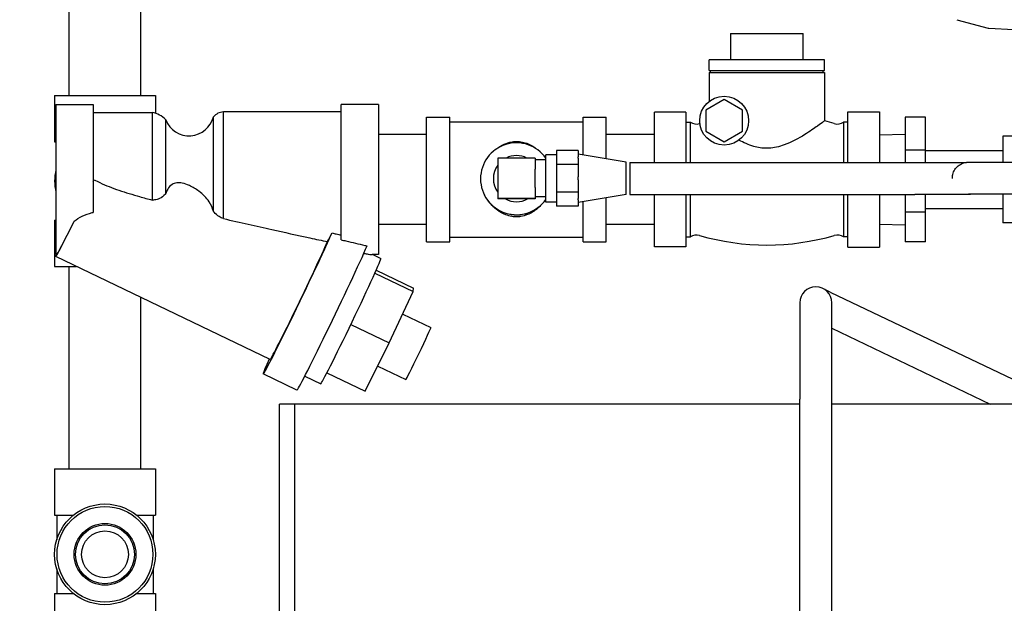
# Model space of a CAD drawing. Header units: inches. Extents: x 18 to 846, y -44 to 561.
# Tile 75 of 256: x 109 to 121, y 155 to 162. Entities that reach past the tile are written whole.
import ezdxf

# ---------------------------------------------------------------- set-up
doc = ezdxf.new("R2010")
doc.units = ezdxf.units.IN
doc.header["$LTSCALE"] = 24
doc.header["$MEASUREMENT"] = 0
doc.layers.add('Dimension (ANSI)', color=7, linetype='Continuous', lineweight=25)
doc.layers.add('Visible (ANSI)', color=7, linetype='Continuous', lineweight=30)
doc.styles.add('Note Text (ANSI)', font='tahoma.ttf')
doc.dimstyles.new('SB Fraction-16 (ANSI)', dxfattribs={"dimscale": 24, "dimtxt": 0.125, "dimasz": 0.098425, "dimexe": 0.125, "dimexo": 0.0625, "dimgap": 0.031496, "dimtad": 0, "dimtih": 1, "dimtoh": 1, "dimdec": 4, "dimrnd": 1e-08, "dimzin": 0, "dimdsep": 46, "dimlunit": 5, "dimtxsty": 'Note Text (ANSI)', "dimcen": 0.09, "dimdle": 0.393701, "dimclrd": 256, "dimclre": 256, "dimclrt": 256, "dimadec": 0, "dimazin": 3, "dimtfac": 0.96, "dimtofl": 0, "dimtmove": 0, "dimatfit": 3, "dimfxl": 1, "dimfrac": 2, "dimtolj": 1, "dimtzin": 12, "dimlwd": -1, "dimlwe": -1, "dimarcsym": 0})

# ---------------------------------------------------------------- blocks, each defined once
blk = doc.blocks.new('*D15')
at = {"layer": 'Defpoints', "color": 0, "transparency": 16777216}
for p in [(120.789, 378.582), (45.556, 94.87), (90.664, 94.87)]:
    blk.add_point(p, dxfattribs=at)
at = {"layer": 'Dimension (ANSI)', "transparency": 16777216}
for p, q in [((119.289, 378.582), (42.556, 378.582)), ((45.556, 376.219), (45.556, 240.375)), ((45.556, 97.232), (45.556, 235.076)), ((89.164, 94.87), (42.556, 94.87))]:
    blk.add_line(p, q, dxfattribs=at)
for points in [[(45.162, 376.219), (45.95, 376.219), (45.556, 378.582)], [(45.162, 97.232), (45.95, 97.232), (45.556, 94.87)]]:
    blk.add_solid(points, dxfattribs=at)
at = {"layer": 'Dimension (ANSI)', "transparency": 16777216, "insert": (36.416, 239.62), "char_height": 3, "attachment_point": 1, "style": 'Note Text (ANSI)'}
blk.add_mtext('\\A1;283 11/16', dxfattribs=at)

msp = doc.modelspace()

# ---------------------------------------------------------------- linework, layer by layer
at = {"layer": 'Visible (ANSI)'}
for p, q in [((110.06448, 161.12703), (110.06448, 163.42953)), ((110.90448, 161.12703), (110.90448, 163.42953)), ((120.43917, 162.01221), (120.80633, 161.91383)), ((120.81284, 161.9128), (121.10481, 161.8975)), ((117.79573, 161.84887), (117.85823, 161.84887)), ((117.79573, 161.84887), (117.79573, 161.54387)), ((117.85823, 161.84887), (118.58323, 161.84887)), ((118.58323, 161.84887), (118.64573, 161.84887)), ((118.64573, 161.54387), (118.64573, 161.84887)), ((118.89423, 161.54387), (117.54723, 161.54387)), ((117.54723, 161.41887), (117.54723, 161.54387)), ((118.89423, 161.41887), (118.89423, 161.54387)), ((117.54723, 161.41887), (118.89423, 161.41887)), ((117.54723, 161.39387), (118.89423, 161.39387)), ((117.54723, 161.39387), (117.54723, 161.05873)), ((117.56241, 161.39387), (117.56241, 161.41887)), ((118.87904, 161.39387), (118.87904, 161.41887)), ((118.89423, 161.39387), (118.89423, 160.82813)), ((109.89598, 161.12703), (111.07298, 161.12703)), ((109.89598, 161.12703), (109.89598, 160.58603)), ((111.07298, 161.12703), (111.07298, 160.91788)), ((109.91073, 161.01887), (109.91073, 159.26887)), ((109.91073, 161.01887), (110.34823, 161.01887)), ((110.34823, 161.01887), (110.34823, 159.75919)), ((113.24323, 159.43921), (113.24323, 161.02137)), ((113.68073, 161.02137), (113.24323, 161.02137)), ((113.68073, 161.02137), (113.68073, 159.26637)), ((117.72073, 161.07963), (117.50573, 160.9555)), ((117.93573, 160.9555), (117.72073, 161.07963)), ((110.34823, 160.92537), (111.03573, 160.92537)), ((111.03573, 160.92537), (111.03573, 159.90362)), ((111.75094, 159.77101), (111.75094, 160.87818)), ((111.86823, 159.6874), (111.86823, 160.93487)), ((113.24323, 160.93487), (111.86823, 160.93487)), ((116.90673, 160.92372), (116.90673, 160.93209)), ((117.27323, 160.93209), (116.90673, 160.93209)), ((116.90673, 160.56086), (116.90673, 160.92372)), ((117.27323, 160.93209), (117.27323, 160.92372)), ((117.27323, 160.92372), (117.27323, 160.56086)), ((117.50573, 160.9555), (117.50573, 160.70723)), ((117.93573, 160.70723), (117.93573, 160.9555)), ((119.16823, 160.92545), (119.16823, 160.93383)), ((119.16823, 160.93383), (119.53473, 160.93383)), ((119.16823, 160.56172), (119.16823, 160.92545)), ((119.53473, 160.93383), (119.53473, 160.92545)), ((119.53473, 160.92545), (119.53473, 160.56172)), ((111.19544, 159.97904), (111.19544, 160.84171)), ((114.24373, 159.41387), (114.24373, 160.87387)), ((114.24373, 160.87387), (114.51373, 160.87387)), ((114.51373, 159.41387), (114.51373, 160.87387)), ((114.51373, 160.81887), (116.07373, 160.81887)), ((116.07373, 160.42836), (116.07373, 160.87387)), ((116.07373, 160.87387), (116.34373, 160.87387)), ((116.34373, 160.38396), (116.34373, 160.87387)), ((117.27323, 160.81537), (117.32621, 160.81537)), ((117.32621, 160.3439), (117.32621, 160.81537)), ((119.11524, 160.81537), (119.11524, 160.3439)), ((119.16823, 160.81537), (119.11524, 160.81537)), ((120.07361, 160.8709), (119.83739, 160.8709)), ((119.83739, 160.8709), (119.83739, 160.48824)), ((120.07361, 160.48824), (120.07361, 160.8709)), ((114.24373, 160.66887), (113.68073, 160.66887)), ((116.90673, 160.66887), (116.34373, 160.66887)), ((117.50573, 160.70723), (117.72073, 160.5831)), ((117.72073, 160.5831), (117.93573, 160.70723)), ((119.53473, 160.66532), (119.83739, 160.67478)), ((120.97961, 160.64887), (120.97961, 160.34609)), ((121.20961, 160.64887), (120.97961, 160.64887)), ((109.89598, 160.58603), (109.91073, 160.58603)), ((116.90673, 160.50673), (116.90673, 160.56086)), ((117.27323, 160.56086), (117.27323, 160.50673)), ((119.16823, 160.5076), (119.16823, 160.56172)), ((119.53473, 160.56172), (119.53473, 160.5076)), ((115.63773, 159.8799), (115.63773, 160.4329)), ((115.76273, 160.4329), (115.63773, 160.4329)), ((116.01273, 160.48143), (115.76273, 160.48143)), ((115.76273, 160.48143), (115.76273, 160.32119)), ((116.01273, 160.48143), (116.01273, 160.40959)), ((116.57523, 160.3459), (116.01273, 160.4384)), ((116.90673, 160.3439), (116.90673, 160.50673)), ((117.27323, 160.50673), (117.27323, 160.3439)), ((119.16823, 160.3439), (119.16823, 160.5076)), ((119.53473, 160.5076), (119.53473, 160.3439)), ((119.83739, 160.48824), (119.83739, 160.3439)), ((120.07361, 160.48824), (119.83739, 160.48824)), ((120.07361, 160.3439), (120.07361, 160.48824)), ((120.07361, 160.48137), (120.97961, 160.48137)), ((115.07523, 160.39389), (115.07523, 159.91991)), ((115.51273, 160.39491), (115.20023, 160.39491)), ((115.51273, 160.39491), (115.51273, 160.26615)), ((115.63773, 160.3729), (115.51273, 160.3729)), ((115.76273, 160.32119), (115.76273, 159.99615)), ((116.01273, 160.32119), (115.76273, 160.32119)), ((116.01273, 160.39304), (116.01273, 160.40959)), ((116.01273, 160.39304), (116.01273, 160.32119)), ((116.01273, 160.32119), (116.01273, 160.17546)), ((116.57523, 159.9669), (116.57523, 160.3459)), ((116.61733, 160.3439), (116.61733, 159.9689)), ((116.61733, 160.3439), (119.95023, 160.3439)), ((115.51273, 160.04968), (115.51273, 160.26615)), ((114.87373, 160.1526), (114.87373, 160.1509)), ((115.02373, 160.15361), (115.02373, 160.1526)), ((116.01273, 160.14189), (116.01273, 160.17546)), ((116.01273, 160.14189), (116.01273, 159.99615)), ((120.38773, 160.15645), (120.38773, 160.15853)), ((115.51273, 160.04968), (115.51273, 159.92092)), ((116.01273, 159.99615), (115.76273, 159.99615)), ((115.76273, 159.99615), (115.76273, 159.83136)), ((116.01273, 159.99615), (116.01273, 159.92227)), ((116.57523, 159.9669), (116.01273, 159.8744)), ((116.61733, 159.9689), (119.95023, 159.9689)), ((116.90673, 159.781), (116.90673, 159.9689)), ((117.27323, 159.9689), (117.27323, 159.781)), ((117.32621, 159.47237), (117.32621, 159.9689)), ((119.11524, 159.9689), (119.11524, 159.47237)), ((119.16823, 159.78013), (119.16823, 159.9689)), ((119.53473, 159.9689), (119.53473, 159.78013)), ((119.83739, 159.9689), (119.83739, 159.7612)), ((120.07361, 159.7612), (120.07361, 159.9689)), ((120.97961, 159.97109), (120.97961, 159.63887)), ((115.07523, 159.91991), (115.07523, 159.91662)), ((115.16438, 159.91662), (115.07523, 159.91662)), ((115.42307, 159.91662), (115.16438, 159.91662)), ((115.51273, 159.92092), (115.20023, 159.92092)), ((115.51273, 159.91662), (115.42307, 159.91662)), ((115.63773, 159.9399), (115.51273, 159.9399)), ((115.51273, 159.92092), (115.51273, 159.91662)), ((115.76273, 159.8799), (115.63773, 159.8799)), ((116.01273, 159.90525), (116.01273, 159.92227)), ((116.01273, 159.90525), (116.01273, 159.83136)), ((116.07373, 159.41387), (116.07373, 159.88443)), ((116.34373, 159.41387), (116.34373, 159.92883)), ((116.01273, 159.83136), (115.76273, 159.83136)), ((116.90673, 159.72687), (116.90673, 159.781)), ((116.90673, 159.36401), (116.90673, 159.72687)), ((117.27323, 159.781), (117.27323, 159.72687)), ((117.27323, 159.72687), (117.27323, 159.36401)), ((119.16823, 159.72601), (119.16823, 159.78013)), ((119.16823, 159.36228), (119.16823, 159.72601)), ((119.53473, 159.78013), (119.53473, 159.72601)), ((119.53473, 159.72601), (119.53473, 159.36228)), ((120.07361, 159.7612), (119.83739, 159.7612)), ((119.83739, 159.7612), (119.83739, 159.41683)), ((120.07361, 159.80637), (120.97961, 159.80637)), ((120.07361, 159.41683), (120.07361, 159.7612)), ((109.89598, 159.66803), (109.91073, 159.66803)), ((109.89598, 159.66803), (109.89598, 159.12703)), ((114.24373, 159.61887), (113.68073, 159.61887)), ((116.90673, 159.61887), (116.34373, 159.61887)), ((119.53473, 159.62241), (119.83739, 159.61295)), ((121.20961, 159.63887), (120.97961, 159.63887)), ((114.24373, 159.41387), (114.51373, 159.41387)), ((114.51373, 159.46887), (116.07373, 159.46887)), ((116.07373, 159.41387), (116.34373, 159.41387)), ((117.27323, 159.47237), (117.32621, 159.47237)), ((119.16823, 159.47237), (119.11524, 159.47237)), ((120.07361, 159.41683), (119.83739, 159.41683)), ((109.91073, 159.26887), (109.92168, 159.26887)), ((113.68073, 159.26637), (113.6067, 159.26637)), ((113.61476, 159.26637), (113.70961, 159.22081)), ((116.90673, 159.35564), (116.90673, 159.36401)), ((117.27323, 159.35564), (116.90673, 159.35564)), ((117.27323, 159.36401), (117.27323, 159.35564)), ((119.16823, 159.3539), (119.16823, 159.36228)), ((119.16823, 159.3539), (119.53473, 159.3539)), ((119.53473, 159.36228), (119.53473, 159.3539)), ((112.41469, 158.04002), (109.90921, 159.24326)), ((109.89598, 159.12703), (110.15122, 159.12703)), ((110.06448, 156.76203), (110.06448, 159.12703)), ((113.63948, 159.05067), (114.08809, 158.83523)), ((113.65418, 159.08351), (114.09002, 158.87421)), ((113.80657, 158.23301), (114.08809, 158.83523)), ((114.08809, 158.83523), (114.09002, 158.87421)), ((118.9615, 158.8286), (118.87329, 158.87079)), ((118.9615, 158.8286), (121.69964, 157.51899)), ((110.90448, 156.76203), (110.90448, 158.76528)), ((118.60489, 158.70169), (118.60461, 157.57669)), ((118.97961, 157.5766), (118.97989, 158.7016)), ((113.96474, 158.57136), (114.29258, 158.41391)), ((113.35713, 158.44885), (113.80657, 158.23301)), ((118.97981, 158.40416), (120.83053, 157.51899)), ((113.52698, 157.66976), (113.80657, 158.23301)), ((113.07864, 157.88508), (113.52698, 157.66976)), ((113.6725, 157.9629), (114.00036, 157.80544)), ((112.72782, 157.68164), (112.33352, 157.871)), ((112.81964, 157.84554), (113.00614, 157.75598)), ((118.60305, 151.16919), (118.60461, 157.57669)), ((118.97805, 151.1691), (118.97961, 157.5766)), ((112.52473, 144.26899), (112.52473, 157.51899)), ((112.70403, 157.51899), (112.52473, 157.51899)), ((112.70403, 144.26902), (112.70403, 157.51899)), ((118.6046, 157.51899), (112.70403, 157.51899)), ((124.67257, 157.51899), (118.9796, 157.51899)), ((109.89598, 156.76203), (111.07298, 156.76203)), ((109.89598, 156.76203), (109.89598, 156.22103)), ((111.07298, 156.76203), (111.07298, 156.22103)), ((109.89598, 156.22103), (110.11617, 156.22103)), ((109.92073, 156.22103), (109.92073, 155.93091)), ((110.85279, 156.22103), (111.07298, 156.22103)), ((111.04823, 156.22103), (111.04823, 155.93091)), ((109.92073, 155.59316), (109.92073, 155.30303)), ((111.04823, 155.59316), (111.04823, 155.30303)), ((109.89598, 155.30303), (110.11617, 155.30303)), ((109.89598, 155.30303), (109.89598, 154.76203)), ((110.85279, 155.30303), (111.07298, 155.30303)), ((111.07298, 155.30303), (111.07298, 154.76203))]:
    msp.add_line(p, q, dxfattribs=at)
for centre, radius in [((117.72073, 160.83137), 0.286), ((110.48448, 155.76203), 0.5885), ((110.48448, 155.76203), 0.56), ((110.48448, 155.76203), 0.36065), ((110.48448, 155.76203), 0.34397), ((110.48448, 155.76203), 0.273)]:
    msp.add_circle(centre, radius, dxfattribs=at)
for centre, radius, start, end in [((120.81448, 161.94426), 0.0315, 255, 267), ((111.00381, 160.67016), 0.25719, 41.835096, 82.872203), ((111.46756, 160.94564), 0.2913, 200.904405, 346.608024), ((111.88277, 160.75511), 0.18034, 94.625534, 136.968745), ((117.39823, 160.91753), 0.125, 234.820255, 286.225278), ((118.22073, 158.09113), 2.81865, 106.151923, 106.225278), ((118.22073, 158.09113), 2.81865, 73.774722, 76.175781), ((119.04323, 160.91753), 0.125, 253.774722, 305.179745), ((110.48448, 160.12703), 0.5885, 167.147053, 192.852947), ((117.39823, 159.3702), 0.125, 73.774722, 125.179745), ((119.04323, 159.3702), 0.125, 54.820255, 106.225278), ((118.22073, 162.19661), 2.81865, 253.774722, 286.225278), ((118.79239, 158.70165), 0.1875, 359.986053, 179.986053)]:
    msp.add_arc(centre, radius, start, end, dxfattribs=at)
for centre, major_axis, ratio, start_param, end_param in [((115.29373, 160.1526), (-0.42, 0), 0.99996727, 3.75263993, 8.81373069), ((115.29373, 160.15361), (-0.27, 0), 0.99996727, 4.2471129, 5.17787245), ((115.29373, 160.15361), (-0.27, 0), 0.99996727, 5.65527906, 6.91109156), ((115.20023, 160.39389), (-0.125, 0), 0.00809082, 4.71238898, 6.2831853), ((110.26095, 159.97567), (-0.35174, -0.73242), 0.02026948, 1.77914437, 1.80911536), ((110.3419, 160.14387), (0.37545, 0.78147), 0.01827402, 4.69121994, 4.71833109), ((115.29373, 160.1509), (-0.42, 0), 0.99996727, 0, 2.53054538), ((115.20023, 159.91991), (-0.125, 0), 0.00809082, 4.71238898, 6.2831853), ((115.29373, 160.15361), (0.27, 0), 0.99996727, 4.21279632, 5.21198164), ((110.26095, 159.97567), (-0.35174, -0.73242), 0.02026948, 6.02752602, 7.41262036), ((110.3419, 160.14387), (0.42037, 0.87497), 0.01827402, 3.150372, 4.13022068), ((112.76643, 158.77243), (-0.43291, -0.90144), 0.02026948, 5.66081682, 8.84159619), ((113.42649, 160.14387), (0.38001, 0.79097), 0.01827402, 3.55773892, 3.81256354), ((112.76643, 158.77243), (-0.35174, -0.73242), 0.02026948, 0, 2.65812546), ((113.16073, 158.58308), (-0.43291, -0.90144), 0.02026948, 0, 2.63727483), ((113.35788, 158.4884), (-0.35174, -0.73242), 0.02026948, 0, 3.14159265), ((114.14647, 158.10968), (-0.14611, -0.30424), 0.02026948, 0, 3.14159265)]:
    msp.add_ellipse(centre, major_axis=major_axis, ratio=ratio, start_param=start_param, end_param=end_param, dxfattribs=at)
for points, knots in [([(118.89423, 160.82812), (118.89423, 160.82812), (118.89066, 160.82549), (118.87054, 160.81072), (118.84634, 160.79298), (118.77366, 160.74172), (118.72234, 160.70636), (118.58994, 160.62426), (118.50767, 160.57844), (118.36173, 160.52497), (118.303, 160.51196), (118.2368, 160.50878), (118.22877, 160.50858), (118.22073, 160.50858), (118.16762, 160.50858), (118.11619, 160.51719), (118.0064, 160.54908), (117.94816, 160.57496), (117.89354, 160.60348)], [7.2406952, 7.2406952, 7.2406952, 7.2406952, 7.47722435, 7.47722435, 7.90465792, 7.90465792, 8.40623402, 8.40623402, 9.01561809, 9.01561809, 9.45970167, 9.45970167, 9.52096265, 9.52096265, 9.52096265, 9.92566146, 9.92566146, 10.41191589, 10.41191589, 10.41191589, 10.41191589]), ([(115.05321, 160.49691), (115.08335, 160.52194), (115.11606, 160.54237), (115.17853, 160.5704), (115.20927, 160.57997), (115.2521, 160.58654), (115.26238, 160.58765), (115.27971, 160.58871), (115.2867, 160.58892), (115.30075, 160.5889), (115.30779, 160.58868), (115.32547, 160.58755), (115.33602, 160.58638), (115.36954, 160.58109), (115.39171, 160.57521), (115.44734, 160.55489), (115.47945, 160.53746), (115.51745, 160.51045), (115.5263, 160.50362), (115.53489, 160.49645)], [6.88127224, 6.88127224, 6.88127224, 6.88127224, 7.13287255, 7.13287255, 7.3487858, 7.3487858, 7.41607879, 7.41607879, 7.461335, 7.461335, 7.50688322, 7.50688322, 7.57581049, 7.57581049, 7.72761765, 7.72761765, 7.97037094, 7.97037094, 8.04693516, 8.04693516, 8.04693516, 8.04693516]), ([(119.95023, 160.3439), (120.01779, 160.3439), (120.08621, 160.3439), (120.21307, 160.3439), (120.27323, 160.3439), (120.37924, 160.34391), (120.42639, 160.34392), (120.50019, 160.34393), (120.52855, 160.34393), (120.54726, 160.34394)], [0, 0, 0, 0, 0.51478058, 0.51478058, 1.02026059, 1.02026059, 1.52606264, 1.52606264, 2.00857977, 2.00857977, 2.00857977, 2.00857977]), ([(120.38773, 160.15853), (120.38773, 160.1788), (120.3911, 160.19933), (120.40395, 160.23739), (120.41348, 160.25544), (120.43744, 160.28725), (120.45217, 160.30139), (120.48492, 160.32406), (120.50335, 160.33285), (120.53192, 160.34123), (120.54164, 160.34326), (120.55631, 160.34514), (120.56125, 160.34558), (120.56722, 160.34587), (120.56831, 160.34591), (120.56983, 160.34596), (120.57029, 160.34597), (120.57118, 160.34599), (120.5716, 160.346), (120.57231, 160.34601), (120.57261, 160.34602), (120.57332, 160.34603), (120.57359, 160.34603), (120.57403, 160.34603), (120.57418, 160.34603), (120.57468, 160.34603), (120.57486, 160.34603), (120.57565, 160.34604), (120.57625, 160.34604), (120.57975, 160.34604), (120.58448, 160.34604), (120.60711, 160.34605), (120.63444, 160.34606), (120.70661, 160.34607), (120.7516, 160.34608), (120.85409, 160.34608), (120.91287, 160.34609), (121.03672, 160.34609), (121.10333, 160.34609), (121.17982, 160.34609), (121.19002, 160.34609), (121.20022, 160.34609)], [0, 0, 0, 0, 0.15444392, 0.15444392, 0.30609781, 0.30609781, 0.45785185, 0.45785185, 0.60960222, 0.60960222, 0.68473662, 0.68473662, 0.72232154, 0.72232154, 0.73067276, 0.73067276, 0.73446495, 0.73446495, 0.7383132, 0.7383132, 0.74216796, 0.74216796, 0.74989916, 0.74989916, 0.75849867, 0.75849867, 0.78427345, 0.78427345, 0.86154839, 0.86154839, 1.09394128, 1.09394128, 1.62041505, 1.62041505, 2.12626703, 2.12626703, 2.63221087, 2.63221087, 3.13808652, 3.13808652, 3.21580582, 3.21580582, 3.21580582, 3.21580582]), ([(110.35841, 160.14165), (110.38014, 160.12905), (110.40221, 160.11766), (110.49381, 160.07366), (110.56961, 160.04532), (110.72647, 159.99225), (110.8076, 159.96774), (110.93803, 159.93036), (110.98702, 159.91676), (111.03573, 159.90362)], [6.4136888, 6.4136888, 6.4136888, 6.4136888, 6.59589025, 6.59589025, 7.18820291, 7.18820291, 7.78051557, 7.78051557, 8.13517835, 8.13517835, 8.13517835, 8.13517835]), ([(111.75094, 159.77101), (111.7418, 159.81055), (111.72501, 159.84795), (111.67029, 159.93072), (111.6285, 159.97195), (111.54705, 160.03339), (111.50843, 160.05642), (111.44368, 160.08559), (111.41585, 160.09535), (111.36621, 160.10516), (111.34471, 160.10664), (111.30312, 160.10184), (111.28433, 160.09534), (111.24713, 160.07205), (111.231, 160.0537), (111.2093, 160.01669), (111.20163, 159.99892), (111.19544, 159.97904)], [-4.02436851, -4.02436851, -4.02436851, -4.02436851, -3.70167834, -3.70167834, -3.26306057, -3.26306057, -2.91632414, -2.91632414, -2.6723273, -2.6723273, -2.47546791, -2.47546791, -2.26989843, -2.26989843, -2.01192627, -2.01192627, -1.8270452, -1.8270452, -1.8270452, -1.8270452]), ([(111.19544, 159.97904), (111.19359, 159.97689), (111.19172, 159.97479), (111.16967, 159.9508), (111.1461, 159.93288), (111.10303, 159.91248), (111.08406, 159.90659), (111.05451, 159.90327), (111.04511, 159.90303), (111.03573, 159.90362)], [7.121351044, 7.121351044, 7.121351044, 7.121351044, 7.143406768, 7.143406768, 7.377223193, 7.377223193, 7.535634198, 7.535634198, 7.609133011, 7.609133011, 7.609133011, 7.609133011]), ([(120.60319, 159.97105), (120.60181, 159.97084), (120.60042, 159.97065), (120.59415, 159.96985), (120.5892, 159.96941), (120.58323, 159.96912), (120.58214, 159.96908), (120.58063, 159.96903), (120.58016, 159.96902), (120.57928, 159.969), (120.57886, 159.96899), (120.57815, 159.96898), (120.57785, 159.96897), (120.57713, 159.96896), (120.57686, 159.96896), (120.57642, 159.96896), (120.57627, 159.96896), (120.57577, 159.96895), (120.5756, 159.96895), (120.57481, 159.96895), (120.57421, 159.96895), (120.5707, 159.96895), (120.56597, 159.96894), (120.54335, 159.96893), (120.51601, 159.96893), (120.44384, 159.96892), (120.39886, 159.96891), (120.29636, 159.96891), (120.23758, 159.9689), (120.11373, 159.9689), (120.04713, 159.9689), (119.97063, 159.9689), (119.96043, 159.9689), (119.95023, 159.9689)], [0.67408973, 0.67408973, 0.67408973, 0.67408973, 0.68473662, 0.68473662, 0.72232154, 0.72232154, 0.73067276, 0.73067276, 0.73446495, 0.73446495, 0.7383132, 0.7383132, 0.74216796, 0.74216796, 0.74989916, 0.74989916, 0.75849867, 0.75849867, 0.78427345, 0.78427345, 0.86154839, 0.86154839, 1.09394128, 1.09394128, 1.62041505, 1.62041505, 2.12626703, 2.12626703, 2.63221087, 2.63221087, 3.13808653, 3.13808653, 3.21580582, 3.21580582, 3.21580582, 3.21580582]), ([(121.20022, 159.97109), (121.13267, 159.97109), (121.06424, 159.97109), (120.93739, 159.97109), (120.87722, 159.97108), (120.77121, 159.97108), (120.72406, 159.97107), (120.64853, 159.97106), (120.61921, 159.97106), (120.59132, 159.97105), (120.58456, 159.97104), (120.57837, 159.97104), (120.57692, 159.97104), (120.57618, 159.97104), (120.57609, 159.97104), (120.57609, 159.97104)], [0, 0, 0, 0, 0.51478058, 0.51478058, 1.02026059, 1.02026059, 1.52606264, 1.52606264, 2.03180723, 2.03180723, 2.2820498, 2.2820498, 2.40751494, 2.40751494, 2.43612899, 2.43612899, 2.43612899, 2.43612899]), ([(115.57491, 159.83892), (115.56376, 159.82683), (115.55198, 159.81539), (115.50587, 159.77534), (115.46681, 159.75042), (115.3984, 159.72271), (115.37105, 159.71493), (115.3328, 159.70925), (115.32296, 159.70823), (115.30617, 159.70725), (115.2993, 159.70707), (115.28532, 159.70713), (115.27824, 159.70738), (115.26013, 159.70862), (115.24919, 159.70992), (115.2139, 159.71584), (115.1904, 159.72252), (115.13267, 159.74503), (115.09956, 159.76417), (115.05053, 159.80142), (115.03129, 159.8188), (115.01323, 159.8383)], [3.7661223, 3.7661223, 3.7661223, 3.7661223, 3.87642939, 3.87642939, 4.17792273, 4.17792273, 4.36007713, 4.36007713, 4.42257036, 4.42257036, 4.46567659, 4.46567659, 4.51007242, 4.51007242, 4.57936794, 4.57936794, 4.73561005, 4.73561005, 4.98166947, 4.98166947, 5.14893968, 5.14893968, 5.14893968, 5.14893968]), ([(110.12412, 159.65636), (110.15225, 159.67853), (110.18411, 159.69879), (110.25527, 159.73287), (110.29477, 159.74644), (110.3399, 159.7573), (110.34405, 159.75826), (110.34823, 159.75919)], [-1.212527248, -1.212527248, -1.212527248, -1.212527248, -0.917301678, -0.917301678, -0.611534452, -0.611534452, -0.580633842, -0.580633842, -0.580633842, -0.580633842]), ([(111.86823, 159.6874), (111.85085, 159.69277), (111.8341, 159.70044), (111.79599, 159.72371), (111.77617, 159.74103), (111.7566, 159.76387), (111.75372, 159.76741), (111.75094, 159.77101)], [0.038724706, 0.038724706, 0.038724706, 0.038724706, 0.17886989, 0.17886989, 0.378804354, 0.378804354, 0.414751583, 0.414751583, 0.414751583, 0.414751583]), ([(111.86823, 159.6874), (112.06395, 159.64219), (112.25851, 159.59817), (112.57608, 159.52737), (112.73057, 159.49334), (112.94991, 159.44608), (113.01899, 159.43136), (113.08475, 159.41759)], [3.80945545, 3.80945545, 3.80945545, 3.80945545, 5.22002205, 5.22002205, 6.3585337, 6.3585337, 6.89641539, 6.89641539, 6.89641539, 6.89641539]), ([(113.13785, 159.52005), (113.15463, 159.51576), (113.17133, 159.51151), (113.20648, 159.5026), (113.22491, 159.49795), (113.24323, 159.49335)], [-9.005329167, -9.005329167, -9.005329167, -9.005329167, -8.872208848, -8.872208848, -8.723559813, -8.723559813, -8.723559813, -8.723559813]), ([(113.24323, 159.43921), (113.26245, 159.43465), (113.28158, 159.43012), (113.37597, 159.40785), (113.44975, 159.39068), (113.53043, 159.37219), (113.53952, 159.37011), (113.54857, 159.36805)], [3.377100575, 3.377100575, 3.377100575, 3.377100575, 3.525524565, 3.525524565, 4.113111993, 4.113111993, 4.188020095, 4.188020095, 4.188020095, 4.188020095]), ([(113.50964, 159.2803), (113.52907, 159.27693), (113.54674, 159.27399), (113.5754, 159.26958), (113.58844, 159.26778), (113.60129, 159.26656), (113.60438, 159.26638), (113.60664, 159.26638)], [4.810728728, 4.810728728, 4.810728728, 4.810728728, 5.005785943, 5.005785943, 5.185867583, 5.185867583, 5.264016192, 5.264016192, 5.264016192, 5.264016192])]:
    msp.add_open_spline(points, degree=3, knots=knots, dxfattribs=at)

# ---------------------------------------------------------------- dimensions: what is measured, and where the dimension line sits
at = {"layer": 'Dimension (ANSI)'}
dim = msp.add_linear_dim(base=(45.55597, 94.8698), p1=(120.78874, 378.5815), p2=(90.66374, 94.8698), angle=270, dimstyle='SB Fraction-16 (ANSI)', override={"dimgap": 0.031496, "dimdec": 4, "dimtol": 0, "dimlim": 0, "dimtp": 0, "dimtm": 0, "dimtdec": 2, "dimatfit": 1}, dxfattribs=at)
dim.commit()
dim.dimension.update_dxf_attribs({"geometry": '*D15', "text_midpoint": (45.55597, 237.72565), "dimtype": 160})

doc.saveas('drawing.dxf')
